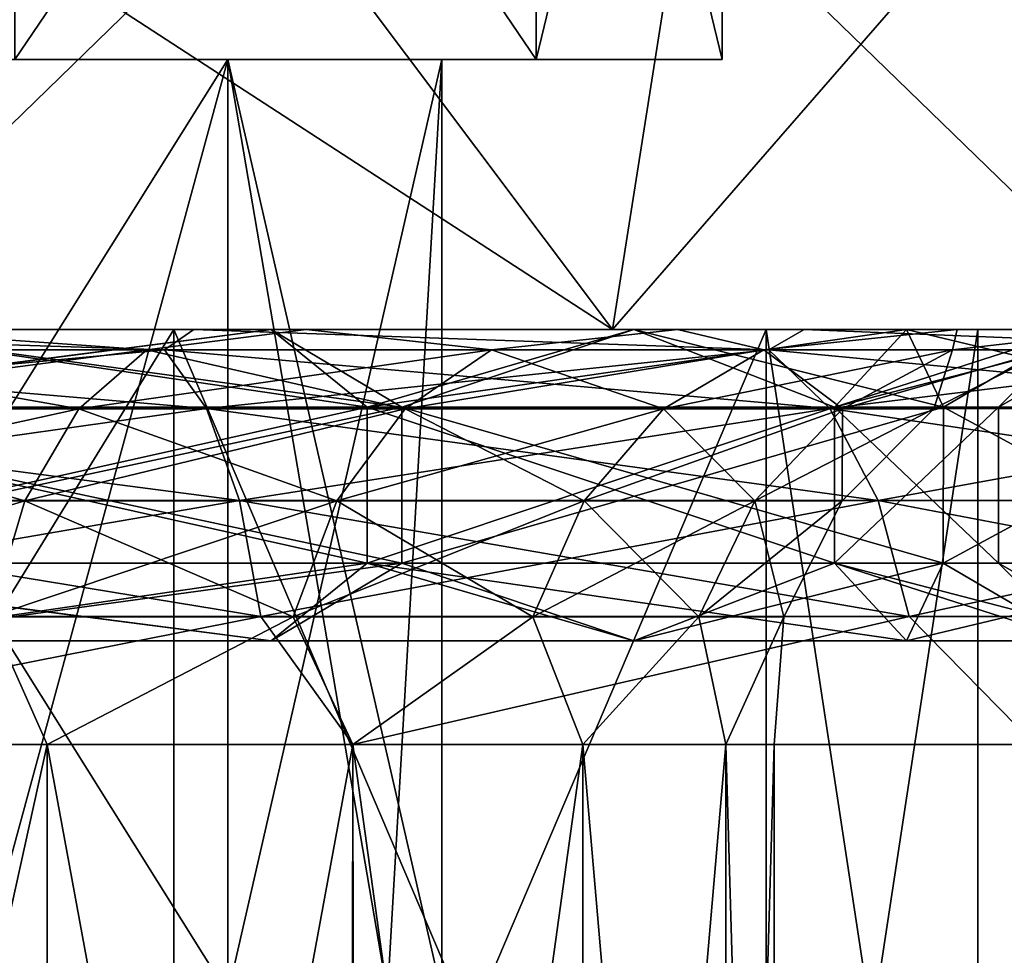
# Model space of a CAD drawing. Extents: x -54 to 446, y -6 to 1844.
# Tile 167 of 196: x 55.67 to 60.41, y 1756.98 to 1761.49. Entities that reach past the tile are written whole.
import ezdxf

# ---------------------------------------------------------------- set-up
doc = ezdxf.new("R2010")
doc.units = 0
doc.header["$LTSCALE"] = 52.148148
for name, color, linetype in [('142', 7, 'CONTINUOUS'), ('143', 7, 'CONTINUOUS'), ('145', 7, 'CONTINUOUS'), ('156', 7, 'CONTINUOUS'), ('158', 7, 'CONTINUOUS'), ('679', 7, 'CONTINUOUS'), ('681', 7, 'CONTINUOUS'), ('682', 7, 'CONTINUOUS'), ('683', 7, 'CONTINUOUS'), ('686', 7, 'CONTINUOUS'), ('687', 7, 'CONTINUOUS'), ('688', 7, 'CONTINUOUS'), ('698', 7, 'CONTINUOUS'), ('699', 7, 'CONTINUOUS'), ('700', 7, 'CONTINUOUS'), ('702', 7, 'CONTINUOUS'), ('703', 7, 'CONTINUOUS')]:
    doc.layers.add(name, color=color, linetype=linetype)

msp = doc.modelspace()

# ---------------------------------------------------------------- linework, layer by layer
at = {"layer": '142', "color": 7, "linetype": 'CONTINUOUS'}
for points in [[(56.5056, 1760, -15.706), (53.3165, 1760, -16.6734), (54.9029, 1760, -10.181), (56.5056, 1760, -15.706)], [(53.3165, 1760, 16.6734), (56.5056, 1760, 15.706), (54.9029, 1760, 10.181), (53.3165, 1760, 16.6734)], [(57.0454, 1760, -8.8347), (56.5056, 1760, -15.706), (54.9029, 1760, -10.181), (57.0454, 1760, -8.8347)], [(54.9029, 1760, 10.181), (56.5056, 1760, 15.706), (57.0454, 1760, 8.8347), (54.9029, 1760, 10.181)], [(59.4447, 1760, -14.135), (56.5056, 1760, -15.706), (58.8347, 1760, -7.0455), (59.4447, 1760, -14.135)], [(58.8347, 1760, -7.0455), (56.5056, 1760, -15.706), (57.0454, 1760, -8.8347), (58.8347, 1760, -7.0455)], [(56.5056, 1760, 15.706), (59.4447, 1760, 14.135), (57.0454, 1760, 8.8347), (56.5056, 1760, 15.706)], [(57.0454, 1760, 8.8347), (59.4447, 1760, 14.135), (58.8347, 1760, 7.0455), (57.0454, 1760, 8.8347)], [(60.1809, 1760, -4.9029), (59.4447, 1760, -14.135), (58.8347, 1760, -7.0455), (60.1809, 1760, -4.9029)], [(58.8347, 1760, 7.0455), (59.4447, 1760, 14.135), (60.1809, 1760, 4.9029), (58.8347, 1760, 7.0455)], [(62.0208, 1760, -12.0208), (59.4447, 1760, -14.135), (61.0167, 1760, -2.5145), (62.0208, 1760, -12.0208)], [(61.0167, 1760, -2.5145), (59.4447, 1760, -14.135), (60.1809, 1760, -4.9029), (61.0167, 1760, -2.5145)], [(59.4447, 1760, 14.135), (62.0208, 1760, 12.0208), (60.1809, 1760, 4.9029), (59.4447, 1760, 14.135)], [(60.1809, 1760, 4.9029), (62.0208, 1760, 12.0208), (61.0167, 1760, 2.5145), (60.1809, 1760, 4.9029)]]:
    msp.add_3dface(points, dxfattribs=at)
at = {"layer": '143', "color": 7, "linetype": 'CONTINUOUS'}
for points in [[(57.271, 1758, 17.5537), (53.7067, 1758, 18.6349), (57.271, 2, 17.5537), (57.271, 1758, 17.5537)], [(57.271, 2, 17.5537), (53.7067, 1758, 18.6349), (53.7067, 2, 18.6349), (57.271, 2, 17.5537)], [(53.7067, 1758, -18.6349), (57.271, 1758, -17.5537), (53.7067, 2, -18.6349), (53.7067, 1758, -18.6349)], [(53.7067, 2, -18.6349), (57.271, 1758, -17.5537), (57.271, 2, -17.5537), (53.7067, 2, -18.6349)], [(60.5558, 1758, 15.7979), (57.271, 1758, 17.5537), (60.5558, 2, 15.7979), (60.5558, 1758, 15.7979)], [(60.5558, 2, 15.7979), (57.271, 1758, 17.5537), (57.271, 2, 17.5537), (60.5558, 2, 15.7979)], [(57.271, 1758, -17.5537), (60.5558, 1758, -15.7979), (57.271, 2, -17.5537), (57.271, 1758, -17.5537)], [(57.271, 2, -17.5537), (60.5558, 1758, -15.7979), (60.5558, 2, -15.7979), (57.271, 2, -17.5537)]]:
    msp.add_3dface(points, dxfattribs=at)
at = {"layer": '145', "color": 7, "linetype": 'CONTINUOUS'}
for points in [[(53.237, 1759.9027, -17.3163), (53.3165, 1760, -16.6734), (56.3637, 1759.9027, -16.4267), (53.237, 1759.9027, -17.3163)], [(56.3637, 1759.9027, 16.4267), (53.3165, 1760, 16.6734), (53.237, 1759.9027, 17.3163), (56.3637, 1759.9027, 16.4267)], [(53.3165, 1760, -16.6734), (56.5056, 1760, -15.706), (56.3637, 1759.9027, -16.4267), (53.3165, 1760, -16.6734)], [(56.5056, 1760, 15.706), (53.3165, 1760, 16.6734), (56.3637, 1759.9027, 16.4267), (56.5056, 1760, 15.706)], [(56.3637, 1759.9027, -16.4267), (56.5056, 1760, -15.706), (59.2738, 1759.9027, -14.9776), (56.3637, 1759.9027, -16.4267)], [(59.2738, 1759.9027, 14.9776), (56.5056, 1760, 15.706), (56.3637, 1759.9027, 16.4267), (59.2738, 1759.9027, 14.9776)], [(56.5056, 1760, -15.706), (59.4447, 1760, -14.135), (59.2738, 1759.9027, -14.9776), (56.5056, 1760, -15.706)], [(59.4447, 1760, 14.135), (56.5056, 1760, 15.706), (59.2738, 1759.9027, 14.9776), (59.4447, 1760, 14.135)], [(59.2738, 1759.9027, -14.9776), (59.4447, 1760, -14.135), (61.868, 1759.9027, -13.0186), (59.2738, 1759.9027, -14.9776)], [(61.868, 1759.9027, 13.0186), (59.4447, 1760, 14.135), (59.2738, 1759.9027, 14.9776), (61.868, 1759.9027, 13.0186)], [(59.4447, 1760, -14.135), (62.0208, 1760, -12.0208), (61.868, 1759.9027, -13.0186), (59.4447, 1760, -14.135)], [(62.0208, 1760, 12.0208), (59.4447, 1760, 14.135), (61.868, 1759.9027, 13.0186), (62.0208, 1760, 12.0208)], [(53.237, 1759.9027, -17.3163), (56.3637, 1759.9027, -16.4267), (53.3396, 1759.6188, -17.8651), (53.237, 1759.9027, -17.3163)], [(56.3637, 1759.9027, 16.4267), (53.237, 1759.9027, 17.3163), (56.5654, 1759.6188, 16.9473), (56.3637, 1759.9027, 16.4267)], [(56.5654, 1759.6188, 16.9473), (53.237, 1759.9027, 17.3163), (53.3396, 1759.6188, 17.8651), (56.5654, 1759.6188, 16.9473)], [(53.3396, 1759.6188, -17.8651), (56.3637, 1759.9027, -16.4267), (56.5654, 1759.6188, -16.9473), (53.3396, 1759.6188, -17.8651)], [(56.3637, 1759.9027, -16.4267), (59.2738, 1759.9027, -14.9776), (56.5654, 1759.6188, -16.9473), (56.3637, 1759.9027, -16.4267)], [(59.2738, 1759.9027, 14.9776), (56.3637, 1759.9027, 16.4267), (59.5677, 1759.6188, 15.4523), (59.2738, 1759.9027, 14.9776)], [(59.5677, 1759.6188, 15.4523), (56.3637, 1759.9027, 16.4267), (56.5654, 1759.6188, 16.9473), (59.5677, 1759.6188, 15.4523)], [(56.5654, 1759.6188, -16.9473), (59.2738, 1759.9027, -14.9776), (59.5677, 1759.6188, -15.4523), (56.5654, 1759.6188, -16.9473)], [(59.2738, 1759.9027, -14.9776), (61.868, 1759.9027, -13.0186), (59.5677, 1759.6188, -15.4523), (59.2738, 1759.9027, -14.9776)], [(61.868, 1759.9027, 13.0186), (59.2738, 1759.9027, 14.9776), (62.2441, 1759.6188, 13.4312), (61.868, 1759.9027, 13.0186)], [(62.2441, 1759.6188, 13.4312), (59.2738, 1759.9027, 14.9776), (59.5677, 1759.6188, 15.4523), (62.2441, 1759.6188, 13.4312)], [(59.5677, 1759.6188, -15.4523), (61.868, 1759.9027, -13.0186), (62.2441, 1759.6188, -13.4312), (59.5677, 1759.6188, -15.4523)], [(53.3396, 1759.6188, -17.8651), (56.5654, 1759.6188, -16.9473), (53.421, 1759.1761, -18.3007), (53.3396, 1759.6188, -17.8651)], [(56.5654, 1759.6188, 16.9473), (53.3396, 1759.6188, 17.8651), (56.7255, 1759.1761, 17.3605), (56.5654, 1759.6188, 16.9473)], [(56.7255, 1759.1761, 17.3605), (53.3396, 1759.6188, 17.8651), (53.421, 1759.1761, 18.3007), (56.7255, 1759.1761, 17.3605)], [(53.421, 1759.1761, -18.3007), (56.5654, 1759.6188, -16.9473), (56.7255, 1759.1761, -17.3605), (53.421, 1759.1761, -18.3007)], [(56.5654, 1759.6188, -16.9473), (59.5677, 1759.6188, -15.4523), (56.7255, 1759.1761, -17.3605), (56.5654, 1759.6188, -16.9473)], [(59.5677, 1759.6188, 15.4523), (56.5654, 1759.6188, 16.9473), (59.8009, 1759.1761, 15.8291), (59.5677, 1759.6188, 15.4523)], [(59.8009, 1759.1761, 15.8291), (56.5654, 1759.6188, 16.9473), (56.7255, 1759.1761, 17.3605), (59.8009, 1759.1761, 15.8291)], [(56.7255, 1759.1761, -17.3605), (59.5677, 1759.6188, -15.4523), (59.8009, 1759.1761, -15.8291), (56.7255, 1759.1761, -17.3605)], [(59.5677, 1759.6188, -15.4523), (62.2441, 1759.6188, -13.4312), (59.8009, 1759.1761, -15.8291), (59.5677, 1759.6188, -15.4523)], [(62.2441, 1759.6188, 13.4312), (59.5677, 1759.6188, 15.4523), (62.5426, 1759.1761, 13.7586), (62.2441, 1759.6188, 13.4312)], [(62.5426, 1759.1761, 13.7586), (59.5677, 1759.6188, 15.4523), (59.8009, 1759.1761, 15.8291), (62.5426, 1759.1761, 13.7586)], [(59.8009, 1759.1761, -15.8291), (62.2441, 1759.6188, -13.4312), (62.5426, 1759.1761, -13.7586), (59.8009, 1759.1761, -15.8291)], [(53.421, 1759.1761, -18.3007), (56.7255, 1759.1761, -17.3605), (53.4733, 1758.618, -18.5803), (53.421, 1759.1761, -18.3007)], [(56.7255, 1759.1761, 17.3605), (53.421, 1759.1761, 18.3007), (56.8282, 1758.618, 17.6257), (56.7255, 1759.1761, 17.3605)], [(56.8282, 1758.618, 17.6257), (53.421, 1759.1761, 18.3007), (53.4733, 1758.618, 18.5803), (56.8282, 1758.618, 17.6257)], [(53.4733, 1758.618, -18.5803), (56.7255, 1759.1761, -17.3605), (56.8282, 1758.618, -17.6257), (53.4733, 1758.618, -18.5803)], [(56.7255, 1759.1761, -17.3605), (59.8009, 1759.1761, -15.8291), (56.8282, 1758.618, -17.6257), (56.7255, 1759.1761, -17.3605)], [(59.8009, 1759.1761, 15.8291), (56.7255, 1759.1761, 17.3605), (59.9507, 1758.618, 16.0709), (59.8009, 1759.1761, 15.8291)], [(59.9507, 1758.618, 16.0709), (56.7255, 1759.1761, 17.3605), (56.8282, 1758.618, 17.6257), (59.9507, 1758.618, 16.0709)], [(56.8282, 1758.618, -17.6257), (59.8009, 1759.1761, -15.8291), (59.9507, 1758.618, -16.0709), (56.8282, 1758.618, -17.6257)], [(59.8009, 1759.1761, -15.8291), (62.5426, 1759.1761, -13.7586), (59.9507, 1758.618, -16.0709), (59.8009, 1759.1761, -15.8291)], [(62.5426, 1759.1761, 13.7586), (59.8009, 1759.1761, 15.8291), (62.7343, 1758.618, 13.9688), (62.5426, 1759.1761, 13.7586)], [(62.7343, 1758.618, 13.9688), (59.8009, 1759.1761, 15.8291), (59.9507, 1758.618, 16.0709), (62.7343, 1758.618, 13.9688)], [(59.9507, 1758.618, -16.0709), (62.5426, 1759.1761, -13.7586), (62.7343, 1758.618, -13.9688), (59.9507, 1758.618, -16.0709)], [(53.7067, 1758, 18.6349), (56.8282, 1758.618, 17.6257), (53.4733, 1758.618, 18.5803), (53.7067, 1758, 18.6349)], [(53.7067, 1758, -18.6349), (53.4733, 1758.618, -18.5803), (56.8282, 1758.618, -17.6257), (53.7067, 1758, -18.6349)], [(53.7067, 1758, 18.6349), (57.271, 1758, 17.5537), (56.8282, 1758.618, 17.6257), (53.7067, 1758, 18.6349)], [(57.271, 1758, -17.5537), (53.7067, 1758, -18.6349), (56.8282, 1758.618, -17.6257), (57.271, 1758, -17.5537)], [(57.271, 1758, 17.5537), (59.9507, 1758.618, 16.0709), (56.8282, 1758.618, 17.6257), (57.271, 1758, 17.5537)], [(57.271, 1758, -17.5537), (56.8282, 1758.618, -17.6257), (59.9507, 1758.618, -16.0709), (57.271, 1758, -17.5537)], [(57.271, 1758, 17.5537), (60.5558, 1758, 15.7979), (59.9507, 1758.618, 16.0709), (57.271, 1758, 17.5537)], [(60.5558, 1758, -15.7979), (57.271, 1758, -17.5537), (59.9507, 1758.618, -16.0709), (60.5558, 1758, -15.7979)], [(60.5558, 1758, 15.7979), (62.7343, 1758.618, 13.9688), (59.9507, 1758.618, 16.0709), (60.5558, 1758, 15.7979)], [(60.5558, 1758, -15.7979), (59.9507, 1758.618, -16.0709), (62.7343, 1758.618, -13.9688), (60.5558, 1758, -15.7979)]]:
    msp.add_3dface(points, dxfattribs=at)
at = {"layer": '156', "color": 7, "linetype": 'CONTINUOUS'}
for points in [[(54.0351, 1750, -8.379), (55.7985, 1750, -7.271), (54.0351, 1758, -8.379), (54.0351, 1750, -8.379)], [(54.0351, 1758, -8.379), (55.7985, 1750, -7.271), (55.7985, 1758, -7.271), (54.0351, 1758, -8.379)], [(55.7985, 1750, 7.271), (54.0351, 1750, 8.379), (55.7985, 1758, 7.271), (55.7985, 1750, 7.271)], [(55.7985, 1758, 7.271), (54.0351, 1750, 8.379), (54.0351, 1758, 8.379), (55.7985, 1758, 7.271)], [(55.7985, 1750, -7.271), (57.271, 1750, -5.7985), (55.7985, 1758, -7.271), (55.7985, 1750, -7.271)], [(55.7985, 1758, -7.271), (57.271, 1750, -5.7985), (57.271, 1758, -5.7985), (55.7985, 1758, -7.271)], [(57.271, 1750, 5.7985), (55.7985, 1750, 7.271), (57.271, 1758, 5.7985), (57.271, 1750, 5.7985)], [(57.271, 1758, 5.7985), (55.7985, 1750, 7.271), (55.7985, 1758, 7.271), (57.271, 1758, 5.7985)], [(57.271, 1750, -5.7985), (58.379, 1750, -4.0351), (57.271, 1758, -5.7985), (57.271, 1750, -5.7985)], [(57.271, 1758, -5.7985), (58.379, 1750, -4.0351), (58.379, 1758, -4.0351), (57.271, 1758, -5.7985)], [(58.379, 1750, 4.0351), (57.271, 1750, 5.7985), (58.379, 1758, 4.0351), (58.379, 1750, 4.0351)], [(58.379, 1758, 4.0351), (57.271, 1750, 5.7985), (57.271, 1758, 5.7985), (58.379, 1758, 4.0351)], [(58.379, 1750, -4.0351), (59.0668, 1750, -2.0694), (58.379, 1758, -4.0351), (58.379, 1750, -4.0351)], [(58.379, 1758, -4.0351), (59.0668, 1750, -2.0694), (59.0668, 1758, -2.0694), (58.379, 1758, -4.0351)], [(59.0668, 1750, 2.0694), (58.379, 1750, 4.0351), (59.0668, 1758, 2.0694), (59.0668, 1750, 2.0694)], [(59.0668, 1758, 2.0694), (58.379, 1750, 4.0351), (58.379, 1758, 4.0351), (59.0668, 1758, 2.0694)], [(59.0668, 1750, -2.0694), (59.3, 1750), (59.0668, 1758, -2.0694), (59.0668, 1750, -2.0694)], [(59.3, 1750), (59.0668, 1750, 2.0694), (59.3, 1758), (59.3, 1750)], [(59.0668, 1758, -2.0694), (59.3, 1750), (59.3, 1758), (59.0668, 1758, -2.0694)], [(59.3, 1758), (59.0668, 1750, 2.0694), (59.0668, 1758, 2.0694), (59.3, 1758)]]:
    msp.add_3dface(points, dxfattribs=at)
at = {"layer": '158', "color": 7, "linetype": 'CONTINUOUS'}
for points in [[(54.3447, 1759.9021, 9.7585), (54.9029, 1760, 10.181), (56.2787, 1759.9021, 8.6419), (54.3447, 1759.9021, 9.7585)], [(56.2787, 1759.9021, -8.6419), (54.9029, 1760, -10.181), (54.3447, 1759.9021, -9.7585), (56.2787, 1759.9021, -8.6419)], [(54.9029, 1760, 10.181), (57.0454, 1760, 8.8347), (56.2787, 1759.9021, 8.6419), (54.9029, 1760, 10.181)], [(57.0454, 1760, -8.8347), (54.9029, 1760, -10.181), (56.2787, 1759.9021, -8.6419), (57.0454, 1760, -8.8347)], [(56.2787, 1759.9021, 8.6419), (57.0454, 1760, 8.8347), (57.9382, 1759.9021, 7.1476), (56.2787, 1759.9021, 8.6419)], [(57.9382, 1759.9021, -7.1476), (57.0454, 1760, -8.8347), (56.2787, 1759.9021, -8.6419), (57.9382, 1759.9021, -7.1476)], [(57.0454, 1760, 8.8347), (58.8347, 1760, 7.0455), (57.9382, 1759.9021, 7.1476), (57.0454, 1760, 8.8347)], [(58.8347, 1760, -7.0455), (57.0454, 1760, -8.8347), (57.9382, 1759.9021, -7.1476), (58.8347, 1760, -7.0455)], [(57.9382, 1759.9021, 7.1476), (58.8347, 1760, 7.0455), (59.2509, 1759.9021, 5.341), (57.9382, 1759.9021, 7.1476)], [(59.2509, 1759.9021, -5.341), (58.8347, 1760, -7.0455), (57.9382, 1759.9021, -7.1476), (59.2509, 1759.9021, -5.341)], [(58.8347, 1760, 7.0455), (60.1809, 1760, 4.9029), (59.2509, 1759.9021, 5.341), (58.8347, 1760, 7.0455)], [(60.1809, 1760, -4.9029), (58.8347, 1760, -7.0455), (59.2509, 1759.9021, -5.341), (60.1809, 1760, -4.9029)], [(59.2509, 1759.9021, 5.341), (60.1809, 1760, 4.9029), (60.1592, 1759.9021, 3.3009), (59.2509, 1759.9021, 5.341)], [(60.1592, 1759.9021, -3.3009), (60.1809, 1760, -4.9029), (59.2509, 1759.9021, -5.341), (60.1592, 1759.9021, -3.3009)], [(60.1809, 1760, 4.9029), (61.0167, 1760, 2.5145), (60.1592, 1759.9021, 3.3009), (60.1809, 1760, 4.9029)], [(60.1592, 1759.9021, 3.3009), (61.0167, 1760, 2.5145), (60.6234, 1759.9021, 1.1166), (60.1592, 1759.9021, 3.3009)], [(61.0167, 1760, -2.5145), (60.1809, 1760, -4.9029), (60.1592, 1759.9021, -3.3009), (61.0167, 1760, -2.5145)], [(60.6234, 1759.9021, -1.1166), (61.0167, 1760, -2.5145), (60.1592, 1759.9021, -3.3009), (60.6234, 1759.9021, -1.1166)], [(54.3447, 1759.9021, 9.7585), (56.2787, 1759.9021, 8.6419), (54.1178, 1759.6177, 9.2487), (54.3447, 1759.9021, 9.7585)], [(54.1178, 1759.6177, 9.2487), (56.2787, 1759.9021, 8.6419), (55.9507, 1759.6177, 8.1904), (54.1178, 1759.6177, 9.2487)], [(55.9507, 1759.6177, -8.1904), (54.3447, 1759.9021, -9.7585), (54.1178, 1759.6177, -9.2487), (55.9507, 1759.6177, -8.1904)], [(56.2787, 1759.9021, -8.6419), (54.3447, 1759.9021, -9.7585), (55.9507, 1759.6177, -8.1904), (56.2787, 1759.9021, -8.6419)], [(56.2787, 1759.9021, 8.6419), (57.9382, 1759.9021, 7.1476), (55.9507, 1759.6177, 8.1904), (56.2787, 1759.9021, 8.6419)], [(55.9507, 1759.6177, 8.1904), (57.9382, 1759.9021, 7.1476), (57.5235, 1759.6177, 6.7742), (55.9507, 1759.6177, 8.1904)], [(57.5235, 1759.6177, -6.7742), (56.2787, 1759.9021, -8.6419), (55.9507, 1759.6177, -8.1904), (57.5235, 1759.6177, -6.7742)], [(57.9382, 1759.9021, -7.1476), (56.2787, 1759.9021, -8.6419), (57.5235, 1759.6177, -6.7742), (57.9382, 1759.9021, -7.1476)], [(57.9382, 1759.9021, 7.1476), (59.2509, 1759.9021, 5.341), (57.5235, 1759.6177, 6.7742), (57.9382, 1759.9021, 7.1476)], [(57.5235, 1759.6177, 6.7742), (59.2509, 1759.9021, 5.341), (58.7676, 1759.6177, 5.062), (57.5235, 1759.6177, 6.7742)], [(58.7676, 1759.6177, -5.062), (57.9382, 1759.9021, -7.1476), (57.5235, 1759.6177, -6.7742), (58.7676, 1759.6177, -5.062)], [(59.2509, 1759.9021, -5.341), (57.9382, 1759.9021, -7.1476), (58.7676, 1759.6177, -5.062), (59.2509, 1759.9021, -5.341)], [(59.2509, 1759.9021, 5.341), (60.1592, 1759.9021, 3.3009), (58.7676, 1759.6177, 5.062), (59.2509, 1759.9021, 5.341)], [(58.7676, 1759.6177, 5.062), (60.1592, 1759.9021, 3.3009), (59.6284, 1759.6177, 3.1285), (58.7676, 1759.6177, 5.062)], [(59.6284, 1759.6177, -3.1285), (59.2509, 1759.9021, -5.341), (58.7676, 1759.6177, -5.062), (59.6284, 1759.6177, -3.1285)], [(60.1592, 1759.9021, -3.3009), (59.2509, 1759.9021, -5.341), (59.6284, 1759.6177, -3.1285), (60.1592, 1759.9021, -3.3009)], [(60.1592, 1759.9021, 3.3009), (60.6234, 1759.9021, 1.1166), (59.6284, 1759.6177, 3.1285), (60.1592, 1759.9021, 3.3009)], [(59.6284, 1759.6177, 3.1285), (60.6234, 1759.9021, 1.1166), (60.0685, 1759.6177, 1.0582), (59.6284, 1759.6177, 3.1285)], [(60.0685, 1759.6177, -1.0582), (60.1592, 1759.9021, -3.3009), (59.6284, 1759.6177, -3.1285), (60.0685, 1759.6177, -1.0582)], [(60.6234, 1759.9021, 1.1166), (60.6234, 1759.9021, -1.1166), (60.0685, 1759.6177, 1.0582), (60.6234, 1759.9021, 1.1166)], [(60.6234, 1759.9021, -1.1166), (60.1592, 1759.9021, -3.3009), (60.0685, 1759.6177, -1.0582), (60.6234, 1759.9021, -1.1166)], [(60.0685, 1759.6177, 1.0582), (60.6234, 1759.9021, -1.1166), (60.0685, 1759.6177, -1.0582), (60.0685, 1759.6177, 1.0582)], [(54.1178, 1759.6177, 9.2487), (55.9507, 1759.6177, 8.1904), (53.9377, 1759.1746, 8.8442), (54.1178, 1759.6177, 9.2487)], [(53.9377, 1759.1746, 8.8442), (55.9507, 1759.6177, 8.1904), (55.6905, 1759.1746, 7.8323), (53.9377, 1759.1746, 8.8442)], [(55.6905, 1759.1746, -7.8323), (54.1178, 1759.6177, -9.2487), (53.9377, 1759.1746, -8.8442), (55.6905, 1759.1746, -7.8323)], [(55.9507, 1759.6177, -8.1904), (54.1178, 1759.6177, -9.2487), (55.6905, 1759.1746, -7.8323), (55.9507, 1759.6177, -8.1904)], [(55.9507, 1759.6177, 8.1904), (57.5235, 1759.6177, 6.7742), (55.6905, 1759.1746, 7.8323), (55.9507, 1759.6177, 8.1904)], [(55.6905, 1759.1746, 7.8323), (57.5235, 1759.6177, 6.7742), (57.1946, 1759.1746, 6.478), (55.6905, 1759.1746, 7.8323)], [(57.1946, 1759.1746, -6.478), (55.9507, 1759.6177, -8.1904), (55.6905, 1759.1746, -7.8323), (57.1946, 1759.1746, -6.478)], [(57.5235, 1759.6177, -6.7742), (55.9507, 1759.6177, -8.1904), (57.1946, 1759.1746, -6.478), (57.5235, 1759.6177, -6.7742)], [(57.5235, 1759.6177, 6.7742), (58.7676, 1759.6177, 5.062), (57.1946, 1759.1746, 6.478), (57.5235, 1759.6177, 6.7742)], [(57.1946, 1759.1746, 6.478), (58.7676, 1759.6177, 5.062), (58.3842, 1759.1746, 4.8406), (57.1946, 1759.1746, 6.478)], [(58.3842, 1759.1746, -4.8406), (57.5235, 1759.6177, -6.7742), (57.1946, 1759.1746, -6.478), (58.3842, 1759.1746, -4.8406)], [(58.7676, 1759.6177, -5.062), (57.5235, 1759.6177, -6.7742), (58.3842, 1759.1746, -4.8406), (58.7676, 1759.6177, -5.062)], [(58.7676, 1759.6177, 5.062), (59.6284, 1759.6177, 3.1285), (58.3842, 1759.1746, 4.8406), (58.7676, 1759.6177, 5.062)], [(58.3842, 1759.1746, 4.8406), (59.6284, 1759.6177, 3.1285), (59.2074, 1759.1746, 2.9917), (58.3842, 1759.1746, 4.8406)], [(59.2074, 1759.1746, -2.9917), (58.7676, 1759.6177, -5.062), (58.3842, 1759.1746, -4.8406), (59.2074, 1759.1746, -2.9917)], [(59.6284, 1759.6177, -3.1285), (58.7676, 1759.6177, -5.062), (59.2074, 1759.1746, -2.9917), (59.6284, 1759.6177, -3.1285)], [(59.6284, 1759.6177, 3.1285), (60.0685, 1759.6177, 1.0582), (59.2074, 1759.1746, 2.9917), (59.6284, 1759.6177, 3.1285)], [(59.2074, 1759.1746, 2.9917), (60.0685, 1759.6177, 1.0582), (59.6282, 1759.1746, 1.012), (59.2074, 1759.1746, 2.9917)], [(59.6282, 1759.1746, -1.012), (59.6284, 1759.6177, -3.1285), (59.2074, 1759.1746, -2.9917), (59.6282, 1759.1746, -1.012)], [(60.0685, 1759.6177, 1.0582), (60.0685, 1759.6177, -1.0582), (59.6282, 1759.1746, 1.012), (60.0685, 1759.6177, 1.0582)], [(60.0685, 1759.6177, -1.0582), (59.6284, 1759.6177, -3.1285), (59.6282, 1759.1746, -1.012), (60.0685, 1759.6177, -1.0582)], [(59.6282, 1759.1746, 1.012), (60.0685, 1759.6177, -1.0582), (59.6282, 1759.1746, -1.012), (59.6282, 1759.1746, 1.012)], [(53.9377, 1759.1746, 8.8442), (55.6905, 1759.1746, 7.8323), (53.8222, 1758.6162, 8.5849), (53.9377, 1759.1746, 8.8442)], [(53.8222, 1758.6162, 8.5849), (55.6905, 1759.1746, 7.8323), (55.5236, 1758.6162, 7.6026), (53.8222, 1758.6162, 8.5849)], [(55.6905, 1759.1746, -7.8323), (53.9377, 1759.1746, -8.8442), (55.5236, 1758.6162, -7.6026), (55.6905, 1759.1746, -7.8323)], [(55.6905, 1759.1746, 7.8323), (57.1946, 1759.1746, 6.478), (55.5236, 1758.6162, 7.6026), (55.6905, 1759.1746, 7.8323)], [(55.5236, 1758.6162, 7.6026), (57.1946, 1759.1746, 6.478), (56.9836, 1758.6162, 6.288), (55.5236, 1758.6162, 7.6026)], [(56.9836, 1758.6162, -6.288), (55.6905, 1759.1746, -7.8323), (55.5236, 1758.6162, -7.6026), (56.9836, 1758.6162, -6.288)], [(57.1946, 1759.1746, -6.478), (55.6905, 1759.1746, -7.8323), (56.9836, 1758.6162, -6.288), (57.1946, 1759.1746, -6.478)], [(57.1946, 1759.1746, 6.478), (58.3842, 1759.1746, 4.8406), (56.9836, 1758.6162, 6.288), (57.1946, 1759.1746, 6.478)], [(56.9836, 1758.6162, 6.288), (58.3842, 1759.1746, 4.8406), (58.1383, 1758.6162, 4.6987), (56.9836, 1758.6162, 6.288)], [(58.1383, 1758.6162, -4.6987), (57.1946, 1759.1746, -6.478), (56.9836, 1758.6162, -6.288), (58.1383, 1758.6162, -4.6987)], [(58.3842, 1759.1746, -4.8406), (57.1946, 1759.1746, -6.478), (58.1383, 1758.6162, -4.6987), (58.3842, 1759.1746, -4.8406)], [(58.3842, 1759.1746, 4.8406), (59.2074, 1759.1746, 2.9917), (58.1383, 1758.6162, 4.6987), (58.3842, 1759.1746, 4.8406)], [(58.1383, 1758.6162, 4.6987), (59.2074, 1759.1746, 2.9917), (58.9374, 1758.6162, 2.9039), (58.1383, 1758.6162, 4.6987)], [(58.9374, 1758.6162, -2.9039), (58.3842, 1759.1746, -4.8406), (58.1383, 1758.6162, -4.6987), (58.9374, 1758.6162, -2.9039)], [(59.2074, 1759.1746, -2.9917), (58.3842, 1759.1746, -4.8406), (58.9374, 1758.6162, -2.9039), (59.2074, 1759.1746, -2.9917)], [(59.2074, 1759.1746, 2.9917), (59.6282, 1759.1746, 1.012), (58.9374, 1758.6162, 2.9039), (59.2074, 1759.1746, 2.9917)], [(58.9374, 1758.6162, 2.9039), (59.6282, 1759.1746, 1.012), (59.3458, 1758.6162, 0.9823), (58.9374, 1758.6162, 2.9039)], [(59.3458, 1758.6162, -0.9823), (59.2074, 1759.1746, -2.9917), (58.9374, 1758.6162, -2.9039), (59.3458, 1758.6162, -0.9823)], [(59.6282, 1759.1746, -1.012), (59.2074, 1759.1746, -2.9917), (59.3458, 1758.6162, -0.9823), (59.6282, 1759.1746, -1.012)], [(59.6282, 1759.1746, 1.012), (59.6282, 1759.1746, -1.012), (59.3458, 1758.6162, 0.9823), (59.6282, 1759.1746, 1.012)], [(59.3458, 1758.6162, 0.9823), (59.6282, 1759.1746, -1.012), (59.3458, 1758.6162, -0.9823), (59.3458, 1758.6162, 0.9823)], [(54.0351, 1758, -8.379), (55.7985, 1758, -7.271), (55.5236, 1758.6162, -7.6026), (54.0351, 1758, -8.379)], [(55.7985, 1758, 7.271), (54.0351, 1758, 8.379), (55.5236, 1758.6162, 7.6026), (55.7985, 1758, 7.271)], [(55.7985, 1758, -7.271), (56.9836, 1758.6162, -6.288), (55.5236, 1758.6162, -7.6026), (55.7985, 1758, -7.271)], [(55.7985, 1758, 7.271), (55.5236, 1758.6162, 7.6026), (56.9836, 1758.6162, 6.288), (55.7985, 1758, 7.271)], [(55.7985, 1758, -7.271), (57.271, 1758, -5.7985), (56.9836, 1758.6162, -6.288), (55.7985, 1758, -7.271)], [(57.271, 1758, 5.7985), (55.7985, 1758, 7.271), (56.9836, 1758.6162, 6.288), (57.271, 1758, 5.7985)], [(57.271, 1758, -5.7985), (58.1383, 1758.6162, -4.6987), (56.9836, 1758.6162, -6.288), (57.271, 1758, -5.7985)], [(57.271, 1758, 5.7985), (56.9836, 1758.6162, 6.288), (58.1383, 1758.6162, 4.6987), (57.271, 1758, 5.7985)], [(57.271, 1758, -5.7985), (58.379, 1758, -4.0351), (58.1383, 1758.6162, -4.6987), (57.271, 1758, -5.7985)], [(58.379, 1758, 4.0351), (57.271, 1758, 5.7985), (58.1383, 1758.6162, 4.6987), (58.379, 1758, 4.0351)], [(58.379, 1758, -4.0351), (58.9374, 1758.6162, -2.9039), (58.1383, 1758.6162, -4.6987), (58.379, 1758, -4.0351)], [(58.379, 1758, 4.0351), (58.1383, 1758.6162, 4.6987), (58.9374, 1758.6162, 2.9039), (58.379, 1758, 4.0351)], [(58.379, 1758, -4.0351), (59.0668, 1758, -2.0694), (58.9374, 1758.6162, -2.9039), (58.379, 1758, -4.0351)], [(59.0668, 1758, 2.0694), (58.379, 1758, 4.0351), (58.9374, 1758.6162, 2.9039), (59.0668, 1758, 2.0694)], [(59.0668, 1758, -2.0694), (59.3458, 1758.6162, -0.9823), (58.9374, 1758.6162, -2.9039), (59.0668, 1758, -2.0694)], [(59.0668, 1758, 2.0694), (58.9374, 1758.6162, 2.9039), (59.3458, 1758.6162, 0.9823), (59.0668, 1758, 2.0694)], [(59.0668, 1758, -2.0694), (59.3, 1758), (59.3458, 1758.6162, -0.9823), (59.0668, 1758, -2.0694)], [(59.3, 1758), (59.0668, 1758, 2.0694), (59.3458, 1758.6162, 0.9823), (59.3, 1758)], [(59.3, 1758), (59.3458, 1758.6162, 0.9823), (59.3458, 1758.6162, -0.9823), (59.3, 1758)]]:
    msp.add_3dface(points, dxfattribs=at)
at = {"layer": '679', "color": 7, "linetype": 'CONTINUOUS'}
for points in [[(55.4447, 1756.8, 5.4447), (53.85, 1756.8, 6.6684), (56.6684, 1761.3, 3.85), (55.4447, 1756.8, 5.4447)], [(56.6684, 1761.3, 3.85), (53.85, 1756.8, 6.6684), (53.85, 1761.3, 6.6684), (56.6684, 1761.3, 3.85)], [(56.6684, 1756.8, 3.85), (55.4447, 1756.8, 5.4447), (56.6684, 1761.3, 3.85), (56.6684, 1756.8, 3.85)], [(57.4376, 1756.8, 1.9929), (56.6684, 1756.8, 3.85), (57.7, 1761.3), (57.4376, 1756.8, 1.9929)], [(57.7, 1761.3), (56.6684, 1756.8, 3.85), (56.6684, 1761.3, 3.85), (57.7, 1761.3)], [(57.7, 1756.8), (57.4376, 1756.8, 1.9929), (57.7, 1761.3), (57.7, 1756.8)]]:
    msp.add_3dface(points, dxfattribs=at)
at = {"layer": '681', "color": 7, "linetype": 'CONTINUOUS'}
for points in [[(52.2875, 1753.3, 10.0223), (56.4095, 1753.3, 8.0372), (52.2875, 1760, 10.0223), (52.2875, 1753.3, 10.0223)], [(52.2875, 1760, 10.0223), (56.4095, 1753.3, 8.0372), (56.4095, 1760, 8.0372), (52.2875, 1760, 10.0223)], [(56.4095, 1753.3, 8.0372), (59.262, 1753.3, 4.4603), (56.4095, 1760, 8.0372), (56.4095, 1753.3, 8.0372)], [(56.4095, 1760, 8.0372), (59.262, 1753.3, 4.4603), (59.262, 1760, 4.4603), (56.4095, 1760, 8.0372)], [(59.262, 1753.3, 4.4603), (60.28, 1753.3), (59.262, 1760, 4.4603), (59.262, 1753.3, 4.4603)], [(59.262, 1760, 4.4603), (60.28, 1753.3), (60.28, 1760), (59.262, 1760, 4.4603)]]:
    msp.add_3dface(points, dxfattribs=at)
at = {"layer": '682', "color": 7, "linetype": 'CONTINUOUS'}
for points in [[(52.2875, 1760, 10.0223), (56.4095, 1760, 8.0372), (58.5206, 1760, 8.5206), (52.2875, 1760, 10.0223)], [(54.6113, 1760, 11.1327), (52.2875, 1760, 10.0223), (58.5206, 1760, 8.5206), (54.6113, 1760, 11.1327)], [(54.6113, 1760, -11.1327), (58.5206, 1760, -8.5206), (52.2875, 1760, -10.0223), (54.6113, 1760, -11.1327)], [(52.2875, 1760, -10.0223), (58.5206, 1760, -8.5206), (56.4095, 1760, -8.0372), (52.2875, 1760, -10.0223)], [(56.4095, 1760, 8.0372), (59.262, 1760, 4.4603), (61.1327, 1760, 4.6113), (56.4095, 1760, 8.0372)], [(58.5206, 1760, 8.5206), (56.4095, 1760, 8.0372), (61.1327, 1760, 4.6113), (58.5206, 1760, 8.5206)], [(58.5206, 1760, -8.5206), (61.1327, 1760, -4.6113), (56.4095, 1760, -8.0372), (58.5206, 1760, -8.5206)], [(56.4095, 1760, -8.0372), (61.1327, 1760, -4.6113), (59.262, 1760, -4.4603), (56.4095, 1760, -8.0372)], [(59.262, 1760, 4.4603), (60.28, 1760), (61.1327, 1760, 4.6113), (59.262, 1760, 4.4603)], [(62.05, 1760), (60.28, 1760), (59.262, 1760, -4.4603), (62.05, 1760)], [(61.1327, 1760, -4.6113), (62.05, 1760), (59.262, 1760, -4.4603), (61.1327, 1760, -4.6113)], [(60.28, 1760), (62.05, 1760), (61.1327, 1760, 4.6113), (60.28, 1760)]]:
    msp.add_3dface(points, dxfattribs=at)
at = {"layer": '683', "color": 7, "linetype": 'CONTINUOUS'}
for points in [[(54.6113, 1760, 11.1327), (58.5206, 1760, 8.5206), (55.1374, 1762.2, 10.9), (54.6113, 1760, 11.1327)], [(55.1374, 1762.2, 10.9), (58.5206, 1760, 8.5206), (56.871, 1762.2, 9.8991), (55.1374, 1762.2, 10.9)], [(56.871, 1762.2, 9.8991), (58.5206, 1760, 8.5206), (58.8675, 1762.2, 8.1591), (56.871, 1762.2, 9.8991)], [(58.5206, 1760, 8.5206), (61.1327, 1760, 4.6113), (58.8675, 1762.2, 8.1591), (58.5206, 1760, 8.5206)], [(58.8675, 1762.2, 8.1591), (61.1327, 1760, 4.6113), (60.4356, 1762.2, 6.025), (58.8675, 1762.2, 8.1591)]]:
    msp.add_3dface(points, dxfattribs=at)
at = {"layer": '686', "color": 7, "linetype": 'CONTINUOUS'}
for points in [[(56.6684, 1761.3, -3.85), (53.85, 1761.3, -6.6684), (56.6684, 1756.8, -3.85), (56.6684, 1761.3, -3.85)], [(56.6684, 1756.8, -3.85), (53.85, 1761.3, -6.6684), (55.4447, 1756.8, -5.4447), (56.6684, 1756.8, -3.85)], [(57.7, 1756.8), (57.7, 1761.3), (56.6684, 1761.3, -3.85), (57.7, 1756.8)], [(57.7, 1756.8), (56.6684, 1761.3, -3.85), (57.4376, 1756.8, -1.9929), (57.7, 1756.8)], [(57.4376, 1756.8, -1.9929), (56.6684, 1761.3, -3.85), (56.6684, 1756.8, -3.85), (57.4376, 1756.8, -1.9929)]]:
    msp.add_3dface(points, dxfattribs=at)
at = {"layer": '687', "color": 7, "linetype": 'CONTINUOUS'}
for points in [[(56.4095, 1753.3, -8.0372), (52.2875, 1753.3, -10.0223), (56.4095, 1760, -8.0372), (56.4095, 1753.3, -8.0372)], [(52.2875, 1753.3, -10.0223), (52.2875, 1760, -10.0223), (56.4095, 1760, -8.0372), (52.2875, 1753.3, -10.0223)], [(59.262, 1753.3, -4.4603), (56.4095, 1753.3, -8.0372), (59.262, 1760, -4.4603), (59.262, 1753.3, -4.4603)], [(56.4095, 1753.3, -8.0372), (56.4095, 1760, -8.0372), (59.262, 1760, -4.4603), (56.4095, 1753.3, -8.0372)], [(60.28, 1753.3), (59.262, 1753.3, -4.4603), (60.28, 1760), (60.28, 1753.3)], [(60.28, 1760), (59.262, 1753.3, -4.4603), (59.262, 1760, -4.4603), (60.28, 1760)]]:
    msp.add_3dface(points, dxfattribs=at)
at = {"layer": '688', "color": 7, "linetype": 'CONTINUOUS'}
for points in [[(56.871, 1762.2, -9.8991), (54.6113, 1760, -11.1327), (56.871, 1765.5, -9.8991), (56.871, 1762.2, -9.8991)], [(56.871, 1765.5, -9.8991), (54.6113, 1760, -11.1327), (56.025, 1765.5, -10.4356), (56.871, 1765.5, -9.8991)], [(56.025, 1765.5, -10.4356), (54.6113, 1760, -11.1327), (55.1374, 1762.2, -10.9), (56.025, 1765.5, -10.4356)], [(58.5206, 1760, -8.5206), (54.6113, 1760, -11.1327), (56.871, 1762.2, -9.8991), (58.5206, 1760, -8.5206)], [(58.8675, 1762.2, -8.1591), (58.5206, 1760, -8.5206), (56.871, 1762.2, -9.8991), (58.8675, 1762.2, -8.1591)], [(61.1327, 1760, -4.6113), (58.5206, 1760, -8.5206), (60.4356, 1762.2, -6.025), (61.1327, 1760, -4.6113)], [(60.4356, 1762.2, -6.025), (58.5206, 1760, -8.5206), (58.8675, 1762.2, -8.1591), (60.4356, 1762.2, -6.025)]]:
    msp.add_3dface(points, dxfattribs=at)
at = {"layer": '698', "color": 7, "linetype": 'CONTINUOUS'}
for points in [[(55.6426, 1765, 7.0756), (58.1538, 1765, 3.9266), (55.6426, 1761.3, 7.0756), (55.6426, 1765, 7.0756)], [(55.6426, 1761.3, 7.0756), (58.1538, 1765, 3.9266), (58.1538, 1761.3, 3.9266), (55.6426, 1761.3, 7.0756)], [(58.1538, 1765, 3.9266), (59.05, 1765), (58.1538, 1761.3, 3.9266), (58.1538, 1765, 3.9266)], [(58.1538, 1761.3, 3.9266), (59.05, 1765), (59.05, 1761.3), (58.1538, 1761.3, 3.9266)]]:
    msp.add_3dface(points, dxfattribs=at)
at = {"layer": '699', "color": 7, "linetype": 'CONTINUOUS'}
for points in [[(56.6684, 1761.3, 3.85), (53.85, 1761.3, 6.6684), (58.1538, 1761.3, 3.9266), (56.6684, 1761.3, 3.85)], [(53.85, 1761.3, 6.6684), (55.6426, 1761.3, 7.0756), (58.1538, 1761.3, 3.9266), (53.85, 1761.3, 6.6684)], [(58.1538, 1761.3, -3.9266), (55.6426, 1761.3, -7.0756), (53.85, 1761.3, -6.6684), (58.1538, 1761.3, -3.9266)], [(56.6684, 1761.3, -3.85), (58.1538, 1761.3, -3.9266), (53.85, 1761.3, -6.6684), (56.6684, 1761.3, -3.85)], [(57.7, 1761.3), (56.6684, 1761.3, 3.85), (59.05, 1761.3), (57.7, 1761.3)], [(57.7, 1761.3), (58.1538, 1761.3, -3.9266), (56.6684, 1761.3, -3.85), (57.7, 1761.3)], [(56.6684, 1761.3, 3.85), (58.1538, 1761.3, 3.9266), (59.05, 1761.3), (56.6684, 1761.3, 3.85)], [(57.7, 1761.3), (59.05, 1761.3), (58.1538, 1761.3, -3.9266), (57.7, 1761.3)]]:
    msp.add_3dface(points, dxfattribs=at)
at = {"layer": '700', "color": 7, "linetype": 'CONTINUOUS'}
for points in [[(58.1538, 1765, -3.9266), (55.6426, 1765, -7.0756), (58.1538, 1761.3, -3.9266), (58.1538, 1765, -3.9266)], [(55.6426, 1765, -7.0756), (55.6426, 1761.3, -7.0756), (58.1538, 1761.3, -3.9266), (55.6426, 1765, -7.0756)], [(59.05, 1765), (58.1538, 1765, -3.9266), (59.05, 1761.3), (59.05, 1765)], [(59.05, 1761.3), (58.1538, 1765, -3.9266), (58.1538, 1761.3, -3.9266), (59.05, 1761.3)]]:
    msp.add_3dface(points, dxfattribs=at)
at = {"layer": '702', "color": 7, "linetype": 'CONTINUOUS'}
for points in [[(53.9946, 1759.625, 10.9752), (57.5075, 1759.625, 8.947), (54.7857, 1760, 9.9377), (53.9946, 1759.625, 10.9752)], [(57.5075, 1759.625, -8.947), (53.9946, 1759.625, -10.9752), (56.8771, 1760, -8.6236), (57.5075, 1759.625, -8.947)], [(56.8771, 1760, -8.6236), (53.9946, 1759.625, -10.9752), (54.7857, 1760, -9.9377), (56.8771, 1760, -8.6236)], [(54.7857, 1760, 9.9377), (57.5075, 1759.625, 8.947), (56.8771, 1760, 8.6236), (54.7857, 1760, 9.9377)], [(56.8771, 1760, 8.6236), (57.5075, 1759.625, 8.947), (58.6236, 1760, 6.8771), (56.8771, 1760, 8.6236)], [(58.6236, 1760, -6.8771), (57.5075, 1759.625, -8.947), (56.8771, 1760, -8.6236), (58.6236, 1760, -6.8771)], [(57.5075, 1759.625, 8.947), (60.1148, 1759.625, 5.8398), (58.6236, 1760, 6.8771), (57.5075, 1759.625, 8.947)], [(60.1148, 1759.625, -5.8398), (57.5075, 1759.625, -8.947), (58.6236, 1760, -6.8771), (60.1148, 1759.625, -5.8398)], [(58.6236, 1760, 6.8771), (60.1148, 1759.625, 5.8398), (59.9377, 1760, 4.7857), (58.6236, 1760, 6.8771)], [(59.9377, 1760, -4.7857), (60.1148, 1759.625, -5.8398), (58.6236, 1760, -6.8771), (59.9377, 1760, -4.7857)], [(60.1148, 1759.625, 5.8398), (61.5021, 1759.625, 2.0281), (59.9377, 1760, 4.7857), (60.1148, 1759.625, 5.8398)], [(59.9377, 1760, 4.7857), (61.5021, 1759.625, 2.0281), (60.7535, 1760, 2.4544), (59.9377, 1760, 4.7857)], [(60.7535, 1760, -2.4544), (60.1148, 1759.625, -5.8398), (59.9377, 1760, -4.7857), (60.7535, 1760, -2.4544)], [(61.5021, 1759.625, -2.0281), (60.1148, 1759.625, -5.8398), (60.7535, 1760, -2.4544), (61.5021, 1759.625, -2.0281)], [(53.9945, 1758.8743, 10.9748), (57.5072, 1758.8743, 8.9467), (53.9946, 1759.625, 10.9752), (53.9945, 1758.8743, 10.9748)], [(57.5072, 1758.8743, -8.9467), (53.9945, 1758.8743, -10.9748), (57.5075, 1759.625, -8.947), (57.5072, 1758.8743, -8.9467)], [(57.5075, 1759.625, -8.947), (53.9945, 1758.8743, -10.9748), (53.9946, 1759.625, -10.9752), (57.5075, 1759.625, -8.947)], [(53.9946, 1759.625, 10.9752), (57.5072, 1758.8743, 8.9467), (57.5075, 1759.625, 8.947), (53.9946, 1759.625, 10.9752)], [(57.5072, 1758.8743, 8.9467), (60.1144, 1758.8743, 5.8396), (57.5075, 1759.625, 8.947), (57.5072, 1758.8743, 8.9467)], [(60.1144, 1758.8743, -5.8396), (57.5072, 1758.8743, -8.9467), (60.1148, 1759.625, -5.8398), (60.1144, 1758.8743, -5.8396)], [(60.1148, 1759.625, -5.8398), (57.5072, 1758.8743, -8.9467), (57.5075, 1759.625, -8.947), (60.1148, 1759.625, -5.8398)], [(57.5075, 1759.625, 8.947), (60.1144, 1758.8743, 5.8396), (60.1148, 1759.625, 5.8398), (57.5075, 1759.625, 8.947)], [(60.1144, 1758.8743, 5.8396), (61.5017, 1758.8743, 2.0281), (60.1148, 1759.625, 5.8398), (60.1144, 1758.8743, 5.8396)], [(61.5017, 1758.8743, -2.0281), (60.1144, 1758.8743, -5.8396), (61.5021, 1759.625, -2.0281), (61.5017, 1758.8743, -2.0281)], [(61.5021, 1759.625, -2.0281), (60.1144, 1758.8743, -5.8396), (60.1148, 1759.625, -5.8398), (61.5021, 1759.625, -2.0281)], [(60.1148, 1759.625, 5.8398), (61.5017, 1758.8743, 2.0281), (61.5021, 1759.625, 2.0281), (60.1148, 1759.625, 5.8398)], [(57.5072, 1758.8743, -8.9467), (54.7857, 1758.5, -9.9377), (53.9945, 1758.8743, -10.9748), (57.5072, 1758.8743, -8.9467)], [(54.7857, 1758.5, 9.9377), (56.8771, 1758.5, 8.6236), (53.9945, 1758.8743, 10.9748), (54.7857, 1758.5, 9.9377)], [(53.9945, 1758.8743, 10.9748), (56.8771, 1758.5, 8.6236), (57.5072, 1758.8743, 8.9467), (53.9945, 1758.8743, 10.9748)], [(56.8771, 1758.5, -8.6236), (54.7857, 1758.5, -9.9377), (57.5072, 1758.8743, -8.9467), (56.8771, 1758.5, -8.6236)], [(58.6236, 1758.5, -6.8771), (56.8771, 1758.5, -8.6236), (57.5072, 1758.8743, -8.9467), (58.6236, 1758.5, -6.8771)], [(56.8771, 1758.5, 8.6236), (58.6236, 1758.5, 6.8771), (57.5072, 1758.8743, 8.9467), (56.8771, 1758.5, 8.6236)], [(60.1144, 1758.8743, -5.8396), (58.6236, 1758.5, -6.8771), (57.5072, 1758.8743, -8.9467), (60.1144, 1758.8743, -5.8396)], [(57.5072, 1758.8743, 8.9467), (58.6236, 1758.5, 6.8771), (60.1144, 1758.8743, 5.8396), (57.5072, 1758.8743, 8.9467)], [(59.9377, 1758.5, -4.7857), (58.6236, 1758.5, -6.8771), (60.1144, 1758.8743, -5.8396), (59.9377, 1758.5, -4.7857)], [(58.6236, 1758.5, 6.8771), (59.9377, 1758.5, 4.7857), (60.1144, 1758.8743, 5.8396), (58.6236, 1758.5, 6.8771)], [(60.7535, 1758.5, -2.4544), (59.9377, 1758.5, -4.7857), (61.5017, 1758.8743, -2.0281), (60.7535, 1758.5, -2.4544)], [(61.5017, 1758.8743, -2.0281), (59.9377, 1758.5, -4.7857), (60.1144, 1758.8743, -5.8396), (61.5017, 1758.8743, -2.0281)], [(59.9377, 1758.5, 4.7857), (60.7535, 1758.5, 2.4544), (60.1144, 1758.8743, 5.8396), (59.9377, 1758.5, 4.7857)], [(60.1144, 1758.8743, 5.8396), (60.7535, 1758.5, 2.4544), (61.5017, 1758.8743, 2.0281), (60.1144, 1758.8743, 5.8396)]]:
    msp.add_3dface(points, dxfattribs=at)
at = {"layer": '703', "color": 7, "linetype": 'CONTINUOUS'}
for points in [[(54.7857, 1760, 9.9377), (56.8771, 1760, 8.6236), (53.9726, 1759.6257, 9.5907), (54.7857, 1760, 9.9377)], [(53.9726, 1759.6257, 9.5907), (56.8771, 1760, 8.6236), (57.3404, 1759.6257, 7.3404), (53.9726, 1759.6257, 9.5907)], [(57.3404, 1759.6257, -7.3404), (54.7857, 1760, -9.9377), (53.9726, 1759.6257, -9.5907), (57.3404, 1759.6257, -7.3404)], [(56.8771, 1760, -8.6236), (54.7857, 1760, -9.9377), (57.3404, 1759.6257, -7.3404), (56.8771, 1760, -8.6236)], [(56.8771, 1760, 8.6236), (58.6236, 1760, 6.8771), (57.3404, 1759.6257, 7.3404), (56.8771, 1760, 8.6236)], [(58.6236, 1760, -6.8771), (56.8771, 1760, -8.6236), (57.3404, 1759.6257, -7.3404), (58.6236, 1760, -6.8771)], [(58.6236, 1760, 6.8771), (59.9377, 1760, 4.7857), (57.3404, 1759.6257, 7.3404), (58.6236, 1760, 6.8771)], [(57.3404, 1759.6257, 7.3404), (59.9377, 1760, 4.7857), (59.5907, 1759.6257, 3.9726), (57.3404, 1759.6257, 7.3404)], [(59.5907, 1759.6257, -3.9726), (58.6236, 1760, -6.8771), (57.3404, 1759.6257, -7.3404), (59.5907, 1759.6257, -3.9726)], [(59.9377, 1760, -4.7857), (58.6236, 1760, -6.8771), (59.5907, 1759.6257, -3.9726), (59.9377, 1760, -4.7857)], [(59.9377, 1760, 4.7857), (60.7535, 1760, 2.4544), (59.5907, 1759.6257, 3.9726), (59.9377, 1760, 4.7857)], [(60.7535, 1760, 2.4544), (61.03, 1760), (59.5907, 1759.6257, 3.9726), (60.7535, 1760, 2.4544)], [(59.5907, 1759.6257, 3.9726), (61.03, 1760), (60.3809, 1759.6257), (59.5907, 1759.6257, 3.9726)], [(60.7535, 1760, -2.4544), (59.9377, 1760, -4.7857), (59.5907, 1759.6257, -3.9726), (60.7535, 1760, -2.4544)], [(60.3809, 1759.6257), (60.7535, 1760, -2.4544), (59.5907, 1759.6257, -3.9726), (60.3809, 1759.6257)], [(61.03, 1760), (60.7535, 1760, -2.4544), (60.3809, 1759.6257), (61.03, 1760)], [(53.9726, 1759.6257, 9.5907), (57.3404, 1759.6257, 7.3404), (53.9724, 1758.875, 9.5903), (53.9726, 1759.6257, 9.5907)], [(53.9724, 1758.875, 9.5903), (57.3404, 1759.6257, 7.3404), (57.3401, 1758.875, 7.3401), (53.9724, 1758.875, 9.5903)], [(57.3401, 1758.875, -7.3401), (53.9726, 1759.6257, -9.5907), (53.9724, 1758.875, -9.5903), (57.3401, 1758.875, -7.3401)], [(57.3404, 1759.6257, -7.3404), (53.9726, 1759.6257, -9.5907), (57.3401, 1758.875, -7.3401), (57.3404, 1759.6257, -7.3404)], [(57.3404, 1759.6257, 7.3404), (59.5907, 1759.6257, 3.9726), (57.3401, 1758.875, 7.3401), (57.3404, 1759.6257, 7.3404)], [(57.3401, 1758.875, 7.3401), (59.5907, 1759.6257, 3.9726), (59.5903, 1758.875, 3.9724), (57.3401, 1758.875, 7.3401)], [(59.5903, 1758.875, -3.9724), (57.3404, 1759.6257, -7.3404), (57.3401, 1758.875, -7.3401), (59.5903, 1758.875, -3.9724)], [(59.5907, 1759.6257, -3.9726), (57.3404, 1759.6257, -7.3404), (59.5903, 1758.875, -3.9724), (59.5907, 1759.6257, -3.9726)], [(59.5907, 1759.6257, 3.9726), (60.3809, 1759.6257), (59.5903, 1758.875, 3.9724), (59.5907, 1759.6257, 3.9726)], [(59.5903, 1758.875, 3.9724), (60.3809, 1759.6257), (60.3805, 1758.875), (59.5903, 1758.875, 3.9724)], [(60.3805, 1758.875), (59.5907, 1759.6257, -3.9726), (59.5903, 1758.875, -3.9724), (60.3805, 1758.875)], [(60.3809, 1759.6257), (59.5907, 1759.6257, -3.9726), (60.3805, 1758.875), (60.3809, 1759.6257)], [(54.7857, 1758.5, -9.9377), (56.8771, 1758.5, -8.6236), (53.9724, 1758.875, -9.5903), (54.7857, 1758.5, -9.9377)], [(56.8771, 1758.5, -8.6236), (57.3401, 1758.875, -7.3401), (53.9724, 1758.875, -9.5903), (56.8771, 1758.5, -8.6236)], [(54.7857, 1758.5, 9.9377), (53.9724, 1758.875, 9.5903), (57.3401, 1758.875, 7.3401), (54.7857, 1758.5, 9.9377)], [(56.8771, 1758.5, 8.6236), (54.7857, 1758.5, 9.9377), (57.3401, 1758.875, 7.3401), (56.8771, 1758.5, 8.6236)], [(56.8771, 1758.5, -8.6236), (58.6236, 1758.5, -6.8771), (57.3401, 1758.875, -7.3401), (56.8771, 1758.5, -8.6236)], [(58.6236, 1758.5, 6.8771), (56.8771, 1758.5, 8.6236), (57.3401, 1758.875, 7.3401), (58.6236, 1758.5, 6.8771)], [(58.6236, 1758.5, -6.8771), (59.9377, 1758.5, -4.7857), (57.3401, 1758.875, -7.3401), (58.6236, 1758.5, -6.8771)], [(59.9377, 1758.5, -4.7857), (59.5903, 1758.875, -3.9724), (57.3401, 1758.875, -7.3401), (59.9377, 1758.5, -4.7857)], [(58.6236, 1758.5, 6.8771), (57.3401, 1758.875, 7.3401), (59.5903, 1758.875, 3.9724), (58.6236, 1758.5, 6.8771)], [(59.9377, 1758.5, 4.7857), (58.6236, 1758.5, 6.8771), (59.5903, 1758.875, 3.9724), (59.9377, 1758.5, 4.7857)], [(59.9377, 1758.5, -4.7857), (60.7535, 1758.5, -2.4544), (59.5903, 1758.875, -3.9724), (59.9377, 1758.5, -4.7857)], [(60.7535, 1758.5, -2.4544), (61.03, 1758.5), (59.5903, 1758.875, -3.9724), (60.7535, 1758.5, -2.4544)], [(61.03, 1758.5), (60.3805, 1758.875), (59.5903, 1758.875, -3.9724), (61.03, 1758.5)], [(60.7535, 1758.5, 2.4544), (59.9377, 1758.5, 4.7857), (59.5903, 1758.875, 3.9724), (60.7535, 1758.5, 2.4544)], [(60.7535, 1758.5, 2.4544), (59.5903, 1758.875, 3.9724), (60.3805, 1758.875), (60.7535, 1758.5, 2.4544)], [(61.03, 1758.5), (60.7535, 1758.5, 2.4544), (60.3805, 1758.875), (61.03, 1758.5)]]:
    msp.add_3dface(points, dxfattribs=at)

doc.saveas('drawing.dxf')
